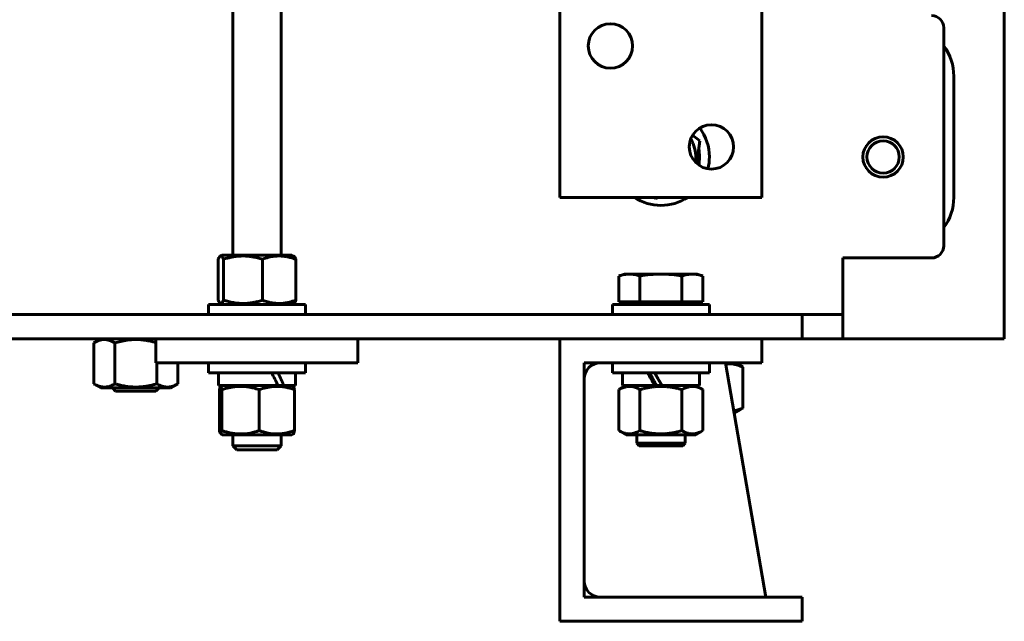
# Model space of a CAD drawing. Header units: millimetres. Extents: x 0 to 297, y 0 to 420.
# Tile 4 of 93: x 164 to 212, y 88 to 118. Entities that reach past the tile are written whole.
import ezdxf

# ---------------------------------------------------------------- set-up
doc = ezdxf.new("R2010")
doc.units = ezdxf.units.MM
doc.linetypes.add('K5LT_BASIC', pattern=[0])
doc.layers.add('Системный слой', color=7, linetype='Continuous')

# ---------------------------------------------------------------- blocks, each defined once
blk = doc.blocks.new('U44')
at = {"layer": 'Системный слой', "color": 150, "linetype": 'K5LT_BASIC', "lineweight": 60, "true_color": 0x0080ff}
for start, end in [(22.5227, 31.3048), (351.315, 22.5227)]:
    blk.add_arc((195.475, 111.423), 1.725, start, end, dxfattribs=at)
blk = doc.blocks.new('U47')
at = {"layer": 'Системный слой', "color": 150, "linetype": 'K5LT_BASIC', "lineweight": 60, "true_color": 0x0080ff}
blk.add_line((212.475, 102.423), (204.475, 102.423), dxfattribs=at)
blk = doc.blocks.new('U48')
at = {"layer": 'Системный слой', "color": 150, "linetype": 'K5LT_BASIC', "lineweight": 60, "true_color": 0x0080ff}
for p, q in [((173.589, 104.259), (173.555, 104.327)), ((173.825, 104.327), (173.771, 104.227)), ((173.624, 104.207), (173.589, 104.259)), ((173.659, 104.175), (173.624, 104.207)), ((173.715, 104.173), (173.659, 104.175)), ((173.771, 104.227), (173.715, 104.173))]:
    blk.add_line(p, q, dxfattribs=at)
blk = doc.blocks.new('U49')
at = {"layer": 'Системный слой', "color": 150, "linetype": 'K5LT_BASIC', "lineweight": 60, "true_color": 0x0080ff}
for p, q in [((173.555, 106.359), (173.589, 106.428)), ((173.589, 106.428), (173.624, 106.479)), ((173.624, 106.479), (173.659, 106.511)), ((173.659, 106.511), (173.677, 106.518)), ((173.677, 106.518), (173.733, 106.502)), ((173.733, 106.502), (173.788, 106.432)), ((173.788, 106.432), (173.825, 106.359))]:
    blk.add_line(p, q, dxfattribs=at)
blk = doc.blocks.new('U56')
at = {"layer": 'Системный слой', "color": 150, "linetype": 'K5LT_BASIC', "lineweight": 60, "true_color": 0x0080ff}
for p, q in [((193.565, 100.103), (195.168, 100.103)), ((195.526, 100.103), (197.385, 100.103))]:
    blk.add_line(p, q, dxfattribs=at)
blk = doc.blocks.new('U60')
at = {"layer": 'Системный слой', "color": 150, "linetype": 'K5LT_BASIC', "lineweight": 60, "true_color": 0x0080ff}
for p, q in [((173.565, 100.103), (176.519, 100.103)), ((176.801, 100.103), (177.385, 100.103))]:
    blk.add_line(p, q, dxfattribs=at)
blk = doc.blocks.new('U61')
at = {"layer": 'Системный слой', "color": 150, "linetype": 'K5LT_BASIC', "lineweight": 60, "true_color": 0x0080ff}
for start, end in [(32.9827, 34.7104), (347.9095, 12.0626)]:
    blk.add_arc((195.475, 111.423), 1.91, start, end, dxfattribs=at)
blk = doc.blocks.new('U67')
at = {"layer": 'Системный слой', "color": 150, "linetype": 'K5LT_BASIC', "lineweight": 60, "true_color": 0x0080ff}
for p, q in [((174.275, 106.563), (174.275, 187.367)), ((174.275, 97.123), (174.275, 97.663))]:
    blk.add_line(p, q, dxfattribs=at)
blk = doc.blocks.new('U68')
at = {"layer": 'Системный слой', "color": 150, "linetype": 'K5LT_BASIC', "lineweight": 60, "true_color": 0x0080ff}
for p, q in [((176.675, 106.563), (176.675, 187.367)), ((176.675, 97.123), (176.675, 97.663))]:
    blk.add_line(p, q, dxfattribs=at)
blk = doc.blocks.new('U69')
at = {"layer": 'Системный слой', "color": 150, "linetype": 'K5LT_BASIC', "lineweight": 60, "true_color": 0x0080ff}
for p, q in [((174.275, 97.123), (176.637, 97.123)), ((176.637, 97.123), (176.675, 97.123))]:
    blk.add_line(p, q, dxfattribs=at)
blk = doc.blocks.new('U70')
at = {"layer": 'Системный слой', "color": 150, "linetype": 'K5LT_BASIC', "lineweight": 60, "true_color": 0x0080ff}
for p, q in [((176.443, 96.923), (174.475, 96.923)), ((176.475, 96.923), (176.443, 96.923))]:
    blk.add_line(p, q, dxfattribs=at)
blk = doc.blocks.new('U79')
at = {"layer": 'Системный слой', "color": 150, "linetype": 'K5LT_BASIC', "lineweight": 60, "true_color": 0x0080ff}
for p, q in [((199.522, 98.987), (199.377, 98.928)), ((199.231, 98.88), (199.084, 98.847)), ((199.377, 98.928), (199.231, 98.88))]:
    blk.add_line(p, q, dxfattribs=at)
blk = doc.blocks.new('U80')
at = {"layer": 'Системный слой', "color": 150, "linetype": 'K5LT_BASIC', "lineweight": 60, "true_color": 0x0080ff}
for p, q in [((198.684, 101.169), (198.783, 101.178)), ((198.783, 101.178), (199.065, 101.163)), ((199.065, 101.163), (199.343, 101.091)), ((199.343, 101.091), (199.522, 101.019))]:
    blk.add_line(p, q, dxfattribs=at)
blk = doc.blocks.new('U91')
at = {"layer": 'Системный слой', "color": 150, "linetype": 'K5LT_BASIC', "lineweight": 60, "true_color": 0x0080ff}
for p, q in [((169.229, 102.37), (169.251, 102.372)), ((169.251, 102.372), (169.295, 102.375)), ((169.295, 102.375), (169.382, 102.378)), ((169.382, 102.378), (169.48, 102.38)), ((169.48, 102.38), (169.488, 102.38)), ((169.488, 102.38), (169.504, 102.38)), ((169.504, 102.38), (169.536, 102.379)), ((169.536, 102.379), (169.6, 102.377)), ((169.6, 102.377), (169.729, 102.369)), ((168.435, 102.219), (168.945, 102.336)), ((168.945, 102.336), (168.95, 102.337)), ((168.95, 102.337), (168.958, 102.338)), ((168.958, 102.338), (168.974, 102.34)), ((168.974, 102.34), (169.006, 102.345)), ((169.006, 102.345), (169.07, 102.354)), ((169.07, 102.354), (169.2, 102.368)), ((169.2, 102.368), (169.213, 102.369)), ((169.213, 102.369), (169.218, 102.369)), ((169.218, 102.369), (169.229, 102.37)), ((169.729, 102.369), (169.985, 102.339)), ((169.985, 102.339), (170.003, 102.336)), ((170.003, 102.336), (170.013, 102.334)), ((170.013, 102.334), (170.034, 102.331)), ((170.034, 102.331), (170.074, 102.324)), ((170.074, 102.324), (170.156, 102.308)), ((170.156, 102.308), (170.317, 102.272)), ((170.317, 102.272), (170.475, 102.23))]:
    blk.add_line(p, q, dxfattribs=at)
blk = doc.blocks.new('U109')
at = {"layer": 'Системный слой', "color": 150, "linetype": 'K5LT_BASIC', "lineweight": 60, "true_color": 0x0080ff}
for p, q in [((173.75, 97.663), (174.031, 97.663)), ((174.031, 97.663), (177.2, 97.663))]:
    blk.add_line(p, q, dxfattribs=at)
blk = doc.blocks.new('U110')
at = {"layer": 'Системный слой', "color": 150, "linetype": 'K5LT_BASIC', "lineweight": 60, "true_color": 0x0080ff}
for p, q in [((173.62, 99.899), (173.637, 99.978)), ((173.637, 99.978), (173.654, 100.032)), ((173.654, 100.032), (173.672, 100.058)), ((173.672, 100.058), (173.68, 100.059)), ((173.68, 100.059), (173.701, 100.03)), ((173.701, 100.03), (173.722, 99.959)), ((173.722, 99.959), (173.735, 99.899))]:
    blk.add_line(p, q, dxfattribs=at)
blk = doc.blocks.new('U111')
at = {"layer": 'Системный слой', "color": 150, "linetype": 'K5LT_BASIC', "lineweight": 60, "true_color": 0x0080ff}
for p, q in [((173.627, 97.834), (173.62, 97.867)), ((173.644, 97.764), (173.627, 97.834)), ((173.661, 97.72), (173.644, 97.764)), ((173.672, 97.708), (173.661, 97.72)), ((173.693, 97.719), (173.672, 97.708)), ((173.714, 97.775), (173.693, 97.719)), ((173.735, 97.867), (173.714, 97.775))]:
    blk.add_line(p, q, dxfattribs=at)
blk = doc.blocks.new('U114')
at = {"layer": 'Системный слой', "color": 150, "linetype": 'K5LT_BASIC', "lineweight": 60, "true_color": 0x0080ff}
for start, end in [(0, 36.7612), (345.8587, 0), (236.4427, 303.5573)]:
    blk.add_arc((195.475, 111.423), 2.4, start, end, dxfattribs=at)

msp = doc.modelspace()

# ---------------------------------------------------------------- linework, layer by layer
at = {"layer": 'Системный слой', "color": 150, "linetype": 'K5LT_BASIC', "lineweight": 60, "true_color": 0x0080ff}
for p, q in [((190.4747, 123.4231), (190.4747, 109.4231)), ((200.4747, 109.4231), (200.4747, 123.4231)), ((212.4747, 103.0231), (212.4747, 121.8231)), ((209.4747, 117.8231), (209.4747, 107.0231)), ((209.9747, 115.4231), (209.9747, 109.4231)), ((197.3946, 112.2193), (197.035, 112.495)), ((197.2474, 111.0978), (197.3946, 112.2193)), ((190.4747, 109.4231), (200.4747, 109.4231)), ((195.1249, 109.4231), (195.2042, 109.3623)), ((195.2042, 109.3623), (195.3508, 109.4231)), ((173.5548, 104.3272), (173.5548, 106.359)), ((173.7497, 106.5631), (173.6592, 106.5109)), ((177.1997, 106.5631), (173.7497, 106.5631)), ((173.8252, 104.3272), (173.8252, 106.359)), ((175.7452, 104.3272), (175.7452, 106.359)), ((177.1997, 106.5631), (177.2902, 106.5109)), ((177.3946, 104.3272), (177.3946, 106.359)), ((204.4747, 103.8231), (204.4747, 106.4231)), ((208.8747, 106.4231), (204.4747, 106.4231)), ((193.6747, 105.6231), (193.3962, 105.5218)), ((193.3962, 104.2431), (193.3962, 105.5218)), ((193.9158, 105.6231), (193.6747, 105.6231)), ((195.4747, 105.6231), (193.9158, 105.6231)), ((194.4355, 104.2431), (194.4355, 105.5218)), ((197.0335, 105.6231), (195.4747, 105.6231)), ((196.5139, 104.2431), (196.5139, 105.5218)), ((197.2747, 105.6231), (197.0335, 105.6231)), ((197.2747, 105.6231), (197.5531, 105.5218)), ((197.5531, 104.2431), (197.5531, 105.5218)), ((173.0747, 104.1231), (173.0747, 103.6231)), ((177.8747, 104.1231), (173.0747, 104.1231)), ((173.7497, 104.1231), (173.6592, 104.1753)), ((177.1997, 104.1231), (177.2901, 104.1753)), ((177.8747, 104.1231), (177.8747, 103.6231)), ((193.0747, 104.1231), (193.0747, 103.6231)), ((197.8747, 104.1231), (193.0747, 104.1231)), ((194.4355, 104.2431), (193.3962, 104.2431)), ((193.8277, 104.1231), (193.7077, 104.2431)), ((196.5139, 104.2431), (194.4355, 104.2431)), ((197.5531, 104.2431), (196.5139, 104.2431)), ((197.1217, 104.1231), (197.2417, 104.2431)), ((197.8747, 104.1231), (197.8747, 103.6231)), ((108.4747, 103.6231), (202.4747, 103.6231)), ((202.4747, 103.6231), (204.4747, 103.6231)), ((202.4747, 102.4231), (202.4747, 103.6231)), ((204.4747, 103.8231), (204.4747, 103.6231)), ((204.4747, 103.6231), (204.4747, 102.4231)), ((212.4747, 103.0231), (212.4747, 102.4231)), ((108.4747, 102.4231), (202.4747, 102.4231)), ((167.7497, 102.4231), (167.3962, 102.219)), ((170.4747, 102.4231), (170.4747, 101.2231)), ((170.4747, 102.4231), (180.4747, 102.4231)), ((180.4747, 102.4231), (180.4747, 101.2231)), ((200.4747, 102.4231), (190.4747, 102.4231)), ((190.4747, 102.4231), (190.4747, 88.4231)), ((200.4747, 102.4231), (200.4747, 101.2231)), ((204.4747, 102.4231), (202.4747, 102.4231)), ((167.3962, 100.1872), (167.3962, 102.219)), ((168.4355, 100.1872), (168.4355, 102.219)), ((170.4747, 101.2231), (180.4747, 101.2231)), ((170.5139, 100.1872), (170.5139, 101.2231)), ((171.5531, 100.1872), (171.5531, 101.2231)), ((173.0747, 100.7231), (173.0747, 101.2231)), ((177.8747, 100.7231), (177.8747, 101.2231)), ((191.6747, 101.2231), (191.6747, 89.6231)), ((200.4747, 101.2231), (191.6747, 101.2231)), ((193.0747, 100.7231), (193.0747, 101.2231)), ((197.8747, 100.7231), (197.8747, 101.2231)), ((200.6747, 89.6231), (198.6747, 101.2231)), ((199.1997, 101.2231), (199.3909, 101.1127)), ((199.522, 98.9872), (199.522, 101.019)), ((173.0747, 100.7231), (177.8747, 100.7231)), ((173.5647, 100.1031), (173.5647, 100.7231)), ((177.3847, 100.1031), (177.3847, 100.7231)), ((193.0747, 100.7231), (197.8747, 100.7231)), ((193.5647, 100.1031), (193.5647, 100.7231)), ((197.3847, 100.1031), (197.3847, 100.7231)), ((167.7497, 99.9831), (167.3962, 100.1872)), ((171.1997, 99.9831), (167.7497, 99.9831)), ((168.4747, 99.8231), (168.3147, 99.9831)), ((170.4747, 99.8231), (170.6347, 99.9831)), ((171.1997, 99.9831), (171.5531, 100.1872)), ((173.7497, 100.1031), (173.672, 100.0582)), ((176.5193, 100.1031), (176.6973, 100.1031)), ((176.8005, 100.1031), (176.6973, 100.1031)), ((177.1997, 100.1031), (177.2774, 100.0582)), ((193.7497, 100.1031), (193.3962, 99.899)), ((195.1676, 100.1031), (195.1974, 100.1031)), ((195.1974, 100.1031), (195.5264, 100.1031)), ((197.1997, 100.1031), (197.5531, 99.899)), ((170.4747, 99.8231), (168.4747, 99.8231)), ((173.6202, 99.899), (173.6202, 97.8672)), ((173.7347, 99.899), (173.7347, 97.8672)), ((175.5892, 99.899), (175.5892, 97.8672)), ((177.3292, 99.899), (177.3292, 97.8672)), ((193.3962, 99.899), (193.3962, 97.8672)), ((194.4355, 99.899), (194.4355, 97.8672)), ((196.5139, 99.899), (196.5139, 97.8672)), ((197.5531, 99.899), (197.5531, 97.8672)), ((199.1997, 98.7831), (199.0954, 98.7831)), ((199.1997, 98.7831), (199.391, 98.8935)), ((173.7497, 97.6631), (173.6719, 97.708)), ((177.1997, 97.6631), (177.2775, 97.708)), ((193.7497, 97.6631), (193.3962, 97.8672)), ((193.7497, 97.6631), (197.1997, 97.6631)), ((194.2747, 97.2431), (194.2747, 97.6631)), ((196.6747, 97.2431), (196.6747, 97.6631)), ((197.1997, 97.6631), (197.5531, 97.8672)), ((174.4747, 96.9231), (174.2747, 97.1231)), ((176.4747, 96.9231), (176.6747, 97.1231)), ((194.3947, 97.1231), (194.2747, 97.2431)), ((194.2747, 97.2431), (196.6747, 97.2431)), ((196.5547, 97.1231), (194.3947, 97.1231)), ((196.5547, 97.1231), (196.6747, 97.2431)), ((191.6747, 89.6231), (202.4747, 89.6231)), ((202.4747, 89.6231), (202.4747, 88.4231)), ((190.4747, 88.4231), (202.4747, 88.4231))]:
    msp.add_line(p, q, dxfattribs=at)
for centre, radius in [((192.9747, 116.9231), 1.1), ((197.9747, 111.9231), 1.1), ((206.4747, 111.4231), 1)]:
    msp.add_circle(centre, radius, dxfattribs=at)
for centre, radius, start, end in [((208.8747, 117.8231), 0.6, 0, 90), ((207.4747, 115.4231), 2.5, 0, 36.8699), ((206.4747, 111.4231), 0.8, 90, 0), ((206.4747, 111.4231), 0.8, 0, 90), ((207.4747, 109.4231), 2.5, 323.1301, 0), ((208.8747, 107.0231), 0.6, 270, 0), ((192.4747, 100.4231), 0.8, 90, 180), ((192.4747, 90.4231), 0.8, 180, 270)]:
    msp.add_arc(centre, radius, start, end, dxfattribs=at)
for centre, major_axis, ratio, start_param, end_param in [((175.4747, 100.1031), (-1.7222, 3.2797), 0.2518565, 4.5809018, 4.7694287), ((195.4747, 100.1031), (-1.896, 3.3056), 0.0699532, 1.3421682, 1.5306951), ((195.4747, 100.1031), (-1.2805, 2.2325), 0.0699532, 1.2495186, 1.5306951)]:
    msp.add_ellipse(centre, major_axis=major_axis, ratio=ratio, start_param=start_param, end_param=end_param, dxfattribs=at)
for points, knots in [([(173.8252, 106.359), (173.9464, 106.3969), (174.125, 106.4449), (174.3449, 106.4852), (174.4828, 106.5036), (174.6055, 106.5147), (174.7138, 106.5195), (174.82, 106.5202), (174.9276, 106.517), (175.0533, 106.5074), (175.1685, 106.4932), (175.3175, 106.4694), (175.5066, 106.429), (175.664, 106.3844), (175.7452, 106.359)], [0, 0, 0, 0, 2.8883787, 4.2258149, 5.1533753, 6.1047294, 7.0775738, 7.6606295, 8.5561613, 9.5552416, 10.5544492, 11.2185175, 13.019437, 15, 15, 15, 15]), ([(175.7452, 106.359), (175.8483, 106.3966), (176.0001, 106.4441), (176.1875, 106.4844), (176.3049, 106.5029), (176.4103, 106.5143), (176.5004, 106.5192), (176.5927, 106.5203), (176.6857, 106.5175), (176.797, 106.5078), (176.8892, 106.4947), (176.9987, 106.475), (177.1627, 106.4372), (177.306, 106.3913), (177.3946, 106.359)], [0, 0, 0, 0, 2.8814613, 4.2007918, 5.12203, 6.0737295, 7.054851, 7.5526049, 8.5536622, 9.549854, 10.5399482, 11.0322282, 12.5081996, 15, 15, 15, 15]), ([(177.3946, 106.359), (177.3725, 106.408), (177.3503, 106.4484), (177.3153, 106.4919), (177.3028, 106.5036), (177.2901, 106.5109)], [0.0000002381, 0.0000002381, 0.0000002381, 0.0000002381, 0.0026241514, 0.0026241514, 0.0040824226, 0.0040824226, 0.0040824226, 0.0040824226]), ([(193.3962, 105.5218), (193.4828, 105.5533), (193.5694, 105.5789), (193.7426, 105.6138), (193.8292, 105.6231), (193.9158, 105.6231)], [0.0000002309, 0.0000002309, 0.0000002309, 0.0000002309, 0.0025983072, 0.0025983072, 0.0051963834, 0.0051963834, 0.0051963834, 0.0051963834]), ([(193.9158, 105.6231), (194.0024, 105.6231), (194.089, 105.6138), (194.2623, 105.5789), (194.3489, 105.5533), (194.4355, 105.5218)], [0.0051963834, 0.0051963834, 0.0051963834, 0.0051963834, 0.0077944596, 0.0077944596, 0.0103925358, 0.0103925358, 0.0103925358, 0.0103925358]), ([(194.4355, 105.5218), (194.6082, 105.5532), (194.7814, 105.5788), (195.1278, 105.6138), (195.3011, 105.6231), (195.4747, 105.6231)], [0.0187370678, 0.0187370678, 0.0187370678, 0.0187370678, 0.0213564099, 0.0213564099, 0.023975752, 0.023975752, 0.023975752, 0.023975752]), ([(195.4747, 105.6231), (195.6478, 105.6231), (195.821, 105.6139), (196.1679, 105.5788), (196.3419, 105.5531), (196.5139, 105.5218)], [0.023975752, 0.023975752, 0.023975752, 0.023975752, 0.026587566, 0.026587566, 0.0291993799, 0.0291993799, 0.0291993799, 0.0291993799]), ([(196.5139, 105.5218), (196.6005, 105.5533), (196.6871, 105.5789), (196.8603, 105.6138), (196.9469, 105.6231), (197.0335, 105.6231)], [0.0000002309, 0.0000002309, 0.0000002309, 0.0000002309, 0.0025983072, 0.0025983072, 0.0051963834, 0.0051963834, 0.0051963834, 0.0051963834]), ([(197.0335, 105.6231), (197.1201, 105.6231), (197.2067, 105.6138), (197.3799, 105.5789), (197.4665, 105.5533), (197.5531, 105.5218)], [0.0051963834, 0.0051963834, 0.0051963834, 0.0051963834, 0.0077944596, 0.0077944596, 0.0103925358, 0.0103925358, 0.0103925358, 0.0103925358]), ([(175.7452, 104.3272), (175.6777, 104.3061), (175.5567, 104.2712), (175.415, 104.2378), (175.3044, 104.2155), (175.2074, 104.1986), (175.0872, 104.1825), (174.9625, 104.1713), (174.8352, 104.1659), (174.707, 104.1665), (174.5785, 104.1734), (174.4449, 104.1869), (174.2751, 104.2122), (174.0662, 104.2566), (173.9066, 104.3018), (173.8252, 104.3272)], [0, 0, 0, 0, 1.7574755, 3.1079822, 3.5727801, 4.521117, 5.5143802, 6.5389537, 7.5882315, 8.6450228, 9.7032882, 10.765137, 11.9622257, 13.9323, 16, 16, 16, 16]), ([(177.3946, 104.3272), (177.2915, 104.2897), (177.1396, 104.2421), (176.9523, 104.2018), (176.8349, 104.1833), (176.7295, 104.1719), (176.6393, 104.167), (176.5471, 104.1659), (176.4541, 104.1688), (176.3428, 104.1785), (176.2506, 104.1915), (176.1411, 104.2112), (175.9771, 104.249), (175.8338, 104.295), (175.7452, 104.3272)], [0, 0, 0, 0, 2.8814613, 4.2007918, 5.12203, 6.0737295, 7.054851, 7.5526049, 8.5536622, 9.549854, 10.5399482, 11.0322282, 12.5081996, 15, 15, 15, 15]), ([(177.2901, 104.1753), (177.2994, 104.1807), (177.322, 104.1996), (177.3569, 104.2492), (177.3823, 104.2998), (177.3946, 104.3272)], [0, 0, 0, 0, 1.5734711, 3.8428207, 6, 6, 6, 6]), ([(167.3962, 102.219), (167.4811, 102.268), (167.5665, 102.3084), (167.7392, 102.3643), (167.8265, 102.3797), (167.959, 102.3799), (168.0034, 102.3761), (168.0912, 102.3615), (168.1348, 102.3506), (168.2648, 102.3086), (168.3505, 102.2681), (168.4355, 102.219)], [0.000000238, 0.000000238, 0.000000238, 0.000000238, 0.002624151, 0.002624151, 0.005248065, 0.005248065, 0.006560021, 0.006560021, 0.007871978, 0.007871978, 0.010495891, 0.010495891, 0.010495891, 0.010495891]), ([(199.522, 101.019), (199.4824, 101.0523), (199.4387, 101.0846), (199.3946, 101.1106), (199.3909, 101.1127)], [0, 0, 0, 0, 4.5866532, 5, 5, 5, 5]), ([(168.4355, 100.1872), (168.3705, 100.1497), (168.2748, 100.1021), (168.1568, 100.0618), (168.0828, 100.0433), (168.0164, 100.0319), (167.9596, 100.027), (167.9015, 100.0259), (167.8429, 100.0288), (167.7727, 100.0385), (167.7147, 100.0515), (167.6457, 100.0712), (167.5424, 100.109), (167.4521, 100.155), (167.3962, 100.1872)], [0, 0, 0, 0, 2.8814613, 4.2007918, 5.12203, 6.0737295, 7.054851, 7.5526049, 8.5536622, 9.549854, 10.5399482, 11.0322282, 12.5081996, 15, 15, 15, 15]), ([(170.5139, 100.1872), (170.4978, 100.1825), (170.4653, 100.1733), (170.3996, 100.1554), (170.3174, 100.1343), (170.2181, 100.1111), (170.0931, 100.0852), (169.9426, 100.0594), (169.8102, 100.0436), (169.7217, 100.0361), (169.6624, 100.0318), (169.527, 100.025), (169.3255, 100.0264), (169.0709, 100.0493), (168.8704, 100.0819), (168.7107, 100.1155), (168.6043, 100.1412), (168.5128, 100.1653), (168.4612, 100.1797), (168.4355, 100.1872)], [0.009237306, 0.009237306, 0.009237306, 0.009237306, 0.009490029, 0.009742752, 0.010248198, 0.010753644, 0.01125909, 0.012147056, 0.013035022, 0.013257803, 0.013480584, 0.013926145, 0.015290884, 0.016498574, 0.017706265, 0.018327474, 0.018948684, 0.01935084, 0.019752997, 0.019752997, 0.019752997, 0.019752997]), ([(171.5531, 100.1872), (171.4882, 100.1497), (171.3925, 100.1021), (171.2745, 100.0618), (171.2005, 100.0433), (171.1341, 100.0319), (171.0773, 100.027), (171.0192, 100.0259), (170.9606, 100.0288), (170.8904, 100.0385), (170.8324, 100.0515), (170.7634, 100.0712), (170.6601, 100.109), (170.5697, 100.155), (170.5139, 100.1872)], [0, 0, 0, 0, 2.8814613, 4.2007918, 5.12203, 6.0737295, 7.054851, 7.5526049, 8.5536622, 9.549854, 10.5399482, 11.0322282, 12.5081996, 15, 15, 15, 15]), ([(173.7347, 99.899), (173.8506, 99.9366), (174.0213, 99.9841), (174.232, 100.0244), (174.364, 100.0429), (174.4825, 100.0543), (174.5838, 100.0592), (174.6875, 100.0603), (174.7921, 100.0575), (174.9173, 100.0478), (175.0209, 100.0347), (175.144, 100.015), (175.3284, 99.9772), (175.4895, 99.9313), (175.5892, 99.899)], [0, 0, 0, 0, 2.8814613, 4.2007918, 5.12203, 6.0737295, 7.054851, 7.5526049, 8.5536622, 9.549854, 10.5399482, 11.0322282, 12.5081996, 15, 15, 15, 15]), ([(175.5892, 99.899), (175.699, 99.9369), (175.8609, 99.9849), (176.0601, 100.0252), (176.1851, 100.0436), (176.2963, 100.0547), (176.3945, 100.0595), (176.4908, 100.0602), (176.5883, 100.057), (176.7021, 100.0474), (176.8065, 100.0332), (176.9416, 100.0094), (177.113, 99.969), (177.2556, 99.9244), (177.3292, 99.899)], [0, 0, 0, 0, 2.8883787, 4.2258149, 5.1533753, 6.1047294, 7.0775738, 7.6606295, 8.5561613, 9.5552416, 10.5544492, 11.2185175, 13.019437, 15, 15, 15, 15]), ([(177.3292, 99.899), (177.3231, 99.9311), (177.3127, 99.9791), (177.3, 100.0208), (177.2912, 100.0412), (177.2844, 100.0525), (177.2798, 100.0569), (177.2774, 100.0582)], [0, 0, 0, 0, 2.8814963, 4.8820281, 5.906538, 6.9260091, 8, 8, 8, 8]), ([(193.3962, 99.899), (193.4612, 99.9366), (193.5569, 99.9841), (193.6749, 100.0244), (193.7489, 100.0429), (193.8153, 100.0543), (193.8721, 100.0592), (193.9302, 100.0603), (193.9888, 100.0575), (194.0589, 100.0478), (194.117, 100.0347), (194.186, 100.015), (194.2893, 99.9772), (194.3796, 99.9313), (194.4355, 99.899)], [0, 0, 0, 0, 2.8814613, 4.2007918, 5.12203, 6.0737295, 7.054851, 7.5526049, 8.5536622, 9.549854, 10.5399482, 11.0322282, 12.5081996, 15, 15, 15, 15]), ([(194.4355, 99.899), (194.4515, 99.9037), (194.484, 99.9129), (194.5332, 99.9263), (194.5823, 99.9392), (194.6807, 99.9639), (194.7924, 99.9886), (194.9031, 100.0089), (194.9619, 100.0186), (195.0061, 100.0253), (195.0506, 100.0315), (195.0953, 100.0371), (195.1401, 100.0421), (195.1847, 100.0465), (195.2293, 100.0503), (195.2741, 100.0535), (195.3189, 100.056), (195.3715, 100.0583), (195.4314, 100.0598), (195.4992, 100.06), (195.567, 100.0587), (195.632, 100.0561), (195.6943, 100.0523), (195.7543, 100.0475), (195.8142, 100.0417), (195.8739, 100.0347), (195.9335, 100.0268), (196.0131, 100.0147), (196.0927, 100.0006), (196.1727, 99.9846), (196.2329, 99.9715), (196.293, 99.9576), (196.3465, 99.9444), (196.3933, 99.9324), (196.4335, 99.9216), (196.4737, 99.9105), (196.5005, 99.9029), (196.5139, 99.899)], [0.003844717, 0.003844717, 0.003844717, 0.003844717, 0.004098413, 0.004352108, 0.004605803, 0.004859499, 0.00587428, 0.006318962, 0.006541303, 0.006763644, 0.006985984, 0.007208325, 0.007430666, 0.007653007, 0.007874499, 0.008095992, 0.008317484, 0.008538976, 0.0088761, 0.009213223, 0.009550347, 0.009887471, 0.010187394, 0.010487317, 0.01078724, 0.011087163, 0.011387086, 0.011687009, 0.012286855, 0.012591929, 0.012897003, 0.013202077, 0.01350715, 0.013713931, 0.013920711, 0.014127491, 0.014334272, 0.014334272, 0.014334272, 0.014334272]), ([(196.5139, 99.899), (196.5789, 99.9366), (196.6746, 99.9841), (196.7926, 100.0244), (196.8666, 100.0429), (196.933, 100.0543), (196.9898, 100.0592), (197.0479, 100.0603), (197.1065, 100.0575), (197.1766, 100.0478), (197.2347, 100.0347), (197.3037, 100.015), (197.407, 99.9772), (197.4973, 99.9313), (197.5531, 99.899)], [0, 0, 0, 0, 2.8814613, 4.2007918, 5.12203, 6.0737295, 7.054851, 7.5526049, 8.5536622, 9.549854, 10.5399482, 11.0322282, 12.5081996, 15, 15, 15, 15]), ([(199.391, 98.8935), (199.4266, 98.9141), (199.4704, 98.9447), (199.5136, 98.9802), (199.522, 98.9872)], [0, 0, 0, 0, 4.0349548, 5, 5, 5, 5]), ([(175.5892, 97.8672), (175.4378, 97.8182), (175.2853, 97.7778), (174.9771, 97.7219), (174.8214, 97.7065), (174.5849, 97.7064), (174.5057, 97.7101), (174.349, 97.7248), (174.2712, 97.7357), (174.0391, 97.7777), (173.8863, 97.8181), (173.7347, 97.8672)], [0.000000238, 0.000000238, 0.000000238, 0.000000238, 0.002624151, 0.002624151, 0.005248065, 0.005248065, 0.006560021, 0.006560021, 0.007871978, 0.007871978, 0.010495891, 0.010495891, 0.010495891, 0.010495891]), ([(177.3292, 97.8672), (177.1886, 97.8187), (177.0461, 97.7783), (176.8282, 97.736), (176.7547, 97.725), (176.6067, 97.7102), (176.533, 97.7064), (176.3124, 97.7064), (176.1663, 97.7215), (175.8757, 97.7774), (175.7307, 97.8184), (175.5892, 97.8672)], [0.003844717, 0.003844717, 0.003844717, 0.003844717, 0.006467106, 0.006467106, 0.0077783, 0.0077783, 0.009089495, 0.009089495, 0.011711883, 0.011711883, 0.014334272, 0.014334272, 0.014334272, 0.014334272]), ([(177.2774, 97.708), (177.2804, 97.7097), (177.2834, 97.7129), (177.2913, 97.7248), (177.2961, 97.7357), (177.3104, 97.7777), (177.3198, 97.8181), (177.3292, 97.8672)], [0.0057477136, 0.0057477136, 0.0057477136, 0.0057477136, 0.0065600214, 0.0065600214, 0.007871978, 0.007871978, 0.0104958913, 0.0104958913, 0.0104958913, 0.0104958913]), ([(194.4355, 97.8672), (194.3705, 97.8297), (194.2748, 97.7821), (194.1568, 97.7418), (194.0828, 97.7233), (194.0164, 97.7119), (193.9596, 97.707), (193.9015, 97.7059), (193.8429, 97.7088), (193.7727, 97.7185), (193.7147, 97.7315), (193.6457, 97.7512), (193.5424, 97.789), (193.4521, 97.835), (193.3962, 97.8672)], [0, 0, 0, 0, 2.8814613, 4.2007918, 5.12203, 6.0737295, 7.054851, 7.5526049, 8.5536622, 9.549854, 10.5399482, 11.0322282, 12.5081996, 15, 15, 15, 15]), ([(196.5139, 97.8672), (196.4978, 97.8625), (196.4653, 97.8533), (196.3996, 97.8354), (196.3174, 97.8143), (196.2181, 97.7911), (196.0931, 97.7652), (195.9426, 97.7394), (195.8102, 97.7236), (195.7217, 97.7161), (195.6624, 97.7118), (195.527, 97.705), (195.3255, 97.7064), (195.0709, 97.7293), (194.8704, 97.7619), (194.7107, 97.7955), (194.6043, 97.8212), (194.5128, 97.8453), (194.4612, 97.8597), (194.4355, 97.8672)], [0.009237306, 0.009237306, 0.009237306, 0.009237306, 0.009490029, 0.009742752, 0.010248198, 0.010753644, 0.01125909, 0.012147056, 0.013035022, 0.013257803, 0.013480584, 0.013926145, 0.015290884, 0.016498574, 0.017706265, 0.018327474, 0.018948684, 0.01935084, 0.019752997, 0.019752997, 0.019752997, 0.019752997]), ([(197.5531, 97.8672), (197.4882, 97.8297), (197.3925, 97.7821), (197.2745, 97.7418), (197.2005, 97.7233), (197.1341, 97.7119), (197.0773, 97.707), (197.0192, 97.7059), (196.9606, 97.7088), (196.8904, 97.7185), (196.8324, 97.7315), (196.7634, 97.7512), (196.6601, 97.789), (196.5697, 97.835), (196.5139, 97.8672)], [0, 0, 0, 0, 2.8814613, 4.2007918, 5.12203, 6.0737295, 7.054851, 7.5526049, 8.5536622, 9.549854, 10.5399482, 11.0322282, 12.5081996, 15, 15, 15, 15])]:
    msp.add_open_spline(points, degree=3, knots=knots, dxfattribs=at)
for points in [[(176.5193, 100.7231), (176.62, 100.5149), (176.714, 100.3076), (176.8005, 100.1031)], [(195.1676, 100.7231), (195.2863, 100.5149), (195.4062, 100.3076), (195.5264, 100.1031)]]:
    msp.add_rational_spline(points, [1, 0.997040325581, 0.997040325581, 1], degree=3, dxfattribs=at)

# ---------------------------------------------------------------- block references
at = {"layer": 'Системный слой'}
for name in ['U67', 'U68', 'U114', 'U44', 'U61', 'U49', 'U48', 'U47', 'U91', 'U80', 'U60', 'U110', 'U56', 'U79', 'U111', 'U109', 'U69', 'U70']:
    msp.add_blockref(name, (0, 0), dxfattribs=at)

doc.saveas('drawing.dxf')
